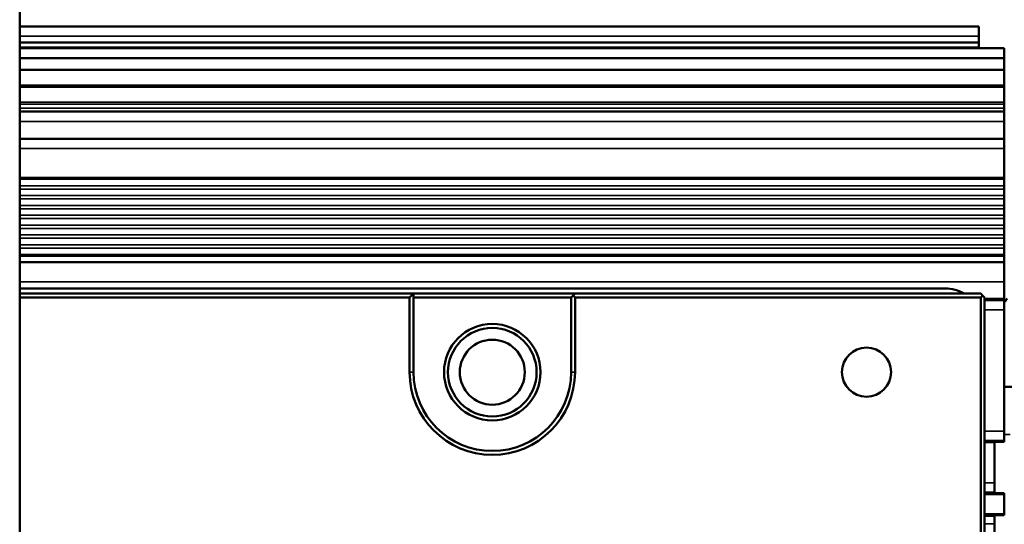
# Model space of a CAD drawing. Header units: millimetres. Extents: x 75 to 4764, y 75 to 3163.
# Tile 58 of 198: x 2330 to 2380, y 1048 to 1074. Entities that reach past the tile are written whole.
import ezdxf

# ---------------------------------------------------------------- set-up
doc = ezdxf.new("R2010")
doc.units = ezdxf.units.MM
doc.header["$LTSCALE"] = 15
doc.layers.add('Visible (ISO)', color=7, linetype='Continuous', lineweight=50)
doc.layers.add('Visible Narrow (ISO)', color=7, linetype='Continuous', lineweight=35)

msp = doc.modelspace()

# ---------------------------------------------------------------- linework, layer by layer
at = {"layer": 'Visible (ISO)'}
for p, q in [((2330.475, 1115.633), (2330.475, 930.633)), ((2330.475, 1073.457), (2379.175, 1073.457)), ((2379.175, 1073.457), (2379.175, 1072.957)), ((2379.175, 1072.633), (2330.475, 1072.633)), ((2379.175, 1072.633), (2379.175, 1072.957)), ((2379.175, 1072.633), (2379.175, 1072.4)), ((2330.475, 1072.347), (2380.475, 1072.347)), ((2379.175, 1072.4), (2379.175, 1072.347)), ((2380.475, 1071.834), (2380.475, 1072.347)), ((2330.475, 1071.834), (2380.475, 1071.834)), ((2380.475, 1071.253), (2380.475, 1071.834)), ((2330.475, 1071.253), (2380.475, 1071.253)), ((2380.475, 1070.465), (2380.475, 1071.253)), ((2330.475, 1070.384), (2380.475, 1070.384)), ((2380.475, 1070.465), (2380.475, 1070.384)), ((2380.475, 1069.596), (2380.475, 1070.384)), ((2380.475, 1069.596), (2380.475, 1069.511)), ((2380.475, 1069.511), (2380.475, 1069.306)), ((2380.475, 1069.125), (2330.475, 1069.125)), ((2380.475, 1069.306), (2380.475, 1069.125)), ((2380.475, 1069.125), (2380.475, 1068.629)), ((2380.475, 1067.748), (2380.475, 1068.629)), ((2380.475, 1067.748), (2330.475, 1067.748)), ((2380.475, 1067.748), (2380.475, 1067.252)), ((2380.475, 1065.775), (2380.475, 1067.252)), ((2380.475, 1065.775), (2380.475, 1065.687)), ((2380.475, 1065.36), (2380.475, 1065.687)), ((2380.475, 1065.184), (2380.475, 1065.36)), ((2380.475, 1064.863), (2380.475, 1065.184)), ((2380.475, 1064.863), (2380.475, 1064.687)), ((2380.475, 1064.36), (2380.475, 1064.687)), ((2380.475, 1064.184), (2380.475, 1064.36)), ((2380.475, 1063.863), (2380.475, 1064.184)), ((2380.475, 1063.863), (2380.475, 1063.687)), ((2380.475, 1063.36), (2380.475, 1063.687)), ((2380.475, 1063.184), (2380.475, 1063.36)), ((2380.475, 1062.863), (2380.475, 1063.184)), ((2380.475, 1062.863), (2380.475, 1062.687)), ((2380.475, 1062.36), (2380.475, 1062.687)), ((2380.475, 1062.184), (2380.475, 1062.36)), ((2380.475, 1061.863), (2380.475, 1062.184)), ((2380.475, 1061.863), (2380.475, 1061.778)), ((2380.475, 1061.778), (2380.475, 1061.483)), ((2330.475, 1061.483), (2380.475, 1061.483)), ((2380.475, 1060.483), (2380.475, 1061.483)), ((2377.475, 1060.133), (2330.475, 1060.133)), ((2380.475, 1060.483), (2380.475, 1059.607)), ((2350.475, 1059.883), (2330.475, 1059.883)), ((2350.275, 1059.683), (2330.475, 1059.683)), ((2350.475, 1059.883), (2350.275, 1059.683)), ((2350.275, 1055.883), (2350.275, 1059.683)), ((2350.475, 1059.883), (2358.675, 1059.883)), ((2350.475, 1055.883), (2350.475, 1059.883)), ((2350.475, 1059.683), (2358.475, 1059.683)), ((2358.475, 1059.683), (2358.575, 1059.783)), ((2358.475, 1059.683), (2358.475, 1055.883)), ((2358.575, 1059.783), (2358.675, 1059.883)), ((2358.675, 1059.683), (2358.575, 1059.783)), ((2379.275, 1059.883), (2358.675, 1059.883)), ((2379.275, 1059.683), (2358.675, 1059.683)), ((2358.675, 1059.683), (2358.675, 1055.883)), ((2379.275, 1059.883), (2379.375, 1059.783)), ((2379.375, 1059.783), (2379.275, 1059.683)), ((2379.275, 1047.083), (2379.275, 1059.683)), ((2379.475, 1059.683), (2379.375, 1059.783)), ((2379.475, 1047.083), (2379.475, 1059.683)), ((2380.475, 1059.607), (2379.475, 1059.607)), ((2380.475, 1059.601), (2379.475, 1059.601)), ((2380.475, 1059.595), (2379.475, 1059.595)), ((2380.475, 1059.589), (2379.475, 1059.589)), ((2380.475, 1059.583), (2379.475, 1059.583)), ((2380.475, 1059.577), (2379.475, 1059.577)), ((2380.475, 1059.571), (2379.475, 1059.571)), ((2380.475, 1059.565), (2379.475, 1059.565)), ((2380.475, 1059.559), (2379.475, 1059.559)), ((2380.475, 1059.553), (2379.475, 1059.553)), ((2380.475, 1059.544), (2379.475, 1059.544)), ((2380.475, 1059.607), (2380.475, 1059.601)), ((2380.475, 1059.601), (2380.475, 1059.595)), ((2380.475, 1059.595), (2380.475, 1059.589)), ((2380.475, 1059.589), (2380.475, 1059.583)), ((2380.475, 1059.583), (2380.475, 1059.577)), ((2380.475, 1059.577), (2380.475, 1059.571)), ((2380.475, 1059.571), (2380.475, 1059.565)), ((2380.475, 1059.565), (2380.475, 1059.559)), ((2380.475, 1059.559), (2380.475, 1059.553)), ((2380.475, 1059.553), (2380.475, 1059.544)), ((2380.475, 1059.544), (2380.475, 1059.045)), ((2380.475, 1052.895), (2380.475, 1059.045)), ((2380.475, 1055.633), (2380.525, 1055.633)), ((2380.97, 1055.143), (2380.475, 1055.143)), ((2380.475, 1052.395), (2380.475, 1052.895)), ((2379.475, 1052.395), (2380.475, 1052.395)), ((2379.475, 1052.386), (2380.475, 1052.386)), ((2379.475, 1052.38), (2380.475, 1052.38)), ((2379.475, 1052.374), (2380.475, 1052.374)), ((2379.475, 1052.368), (2380.475, 1052.368)), ((2379.475, 1052.362), (2380.475, 1052.362)), ((2379.475, 1052.356), (2380.475, 1052.356)), ((2379.475, 1052.35), (2380.475, 1052.35)), ((2379.475, 1052.344), (2380.475, 1052.344)), ((2379.475, 1052.338), (2379.975, 1052.338)), ((2379.475, 1052.332), (2379.975, 1052.332)), ((2379.975, 1049.729), (2379.975, 1052.344)), ((2380.475, 1052.386), (2380.475, 1052.395)), ((2380.475, 1052.38), (2380.475, 1052.386)), ((2380.475, 1052.374), (2380.475, 1052.38)), ((2380.475, 1052.368), (2380.475, 1052.374)), ((2380.475, 1052.362), (2380.475, 1052.368)), ((2380.475, 1052.356), (2380.475, 1052.362)), ((2380.475, 1052.35), (2380.475, 1052.356)), ((2380.475, 1052.344), (2380.475, 1052.35)), ((2379.475, 1049.771), (2379.975, 1049.771)), ((2379.475, 1049.765), (2379.975, 1049.765)), ((2379.475, 1049.759), (2379.975, 1049.759)), ((2379.475, 1049.753), (2379.975, 1049.753)), ((2379.475, 1049.747), (2379.975, 1049.747)), ((2379.475, 1049.741), (2379.975, 1049.741)), ((2379.475, 1049.735), (2379.975, 1049.735)), ((2379.475, 1049.729), (2380.475, 1049.729)), ((2379.475, 1049.723), (2380.475, 1049.723)), ((2379.475, 1049.717), (2380.475, 1049.717)), ((2379.475, 1049.711), (2380.475, 1049.711)), ((2379.475, 1049.705), (2380.475, 1049.705)), ((2379.475, 1049.699), (2380.475, 1049.699)), ((2379.475, 1049.693), (2380.475, 1049.693)), ((2379.475, 1049.687), (2380.475, 1049.687)), ((2380.475, 1049.723), (2380.475, 1049.729)), ((2380.475, 1049.717), (2380.475, 1049.723)), ((2380.475, 1049.711), (2380.475, 1049.717)), ((2380.475, 1049.705), (2380.475, 1049.711)), ((2380.475, 1049.699), (2380.475, 1049.705)), ((2380.475, 1049.693), (2380.475, 1049.699)), ((2380.475, 1049.687), (2380.475, 1049.693)), ((2380.475, 1049.687), (2380.475, 1049.675)), ((2380.475, 1048.675), (2380.475, 1049.675)), ((2379.475, 1048.675), (2380.475, 1048.675)), ((2379.475, 1048.666), (2380.475, 1048.666)), ((2379.475, 1048.66), (2380.475, 1048.66)), ((2379.475, 1048.654), (2380.475, 1048.654)), ((2379.475, 1048.648), (2380.475, 1048.648)), ((2379.475, 1048.642), (2380.475, 1048.642)), ((2379.475, 1048.636), (2380.475, 1048.636)), ((2379.475, 1048.63), (2380.475, 1048.63)), ((2379.475, 1048.624), (2380.475, 1048.624)), ((2379.475, 1048.618), (2379.975, 1048.618)), ((2379.475, 1048.612), (2379.975, 1048.612)), ((2379.475, 1048.606), (2379.975, 1048.606)), ((2379.475, 1048.6), (2379.975, 1048.6)), ((2379.475, 1048.594), (2379.975, 1048.594)), ((2379.475, 1048.588), (2379.975, 1048.588)), ((2379.475, 1048.582), (2379.975, 1048.582)), ((2379.975, 1046.009), (2379.975, 1048.624)), ((2380.475, 1048.666), (2380.475, 1048.675)), ((2380.475, 1048.66), (2380.475, 1048.666)), ((2380.475, 1048.654), (2380.475, 1048.66)), ((2380.475, 1048.648), (2380.475, 1048.654)), ((2380.475, 1048.642), (2380.475, 1048.648)), ((2380.475, 1048.636), (2380.475, 1048.642)), ((2380.475, 1048.63), (2380.475, 1048.636)), ((2380.475, 1048.624), (2380.475, 1048.63))]:
    msp.add_line(p, q, dxfattribs=at)
for centre, radius in [((2354.475, 1055.883), 2.45), ((2354.475, 1055.883), 2.25), ((2354.475, 1055.883), 1.65), ((2373.475, 1055.883), 1.25)]:
    msp.add_circle(centre, radius, dxfattribs=at)
for centre, radius, start, end in [((2377.475, 1058.133), 2, 61.045, 90), ((2354.475, 1055.883), 4.2, 180, 0), ((2354.475, 1055.883), 4, 180, 0), ((2391.075, 1040.633), 11, 93.9096, 86.0904)]:
    msp.add_arc(centre, radius, start, end, dxfattribs=at)
msp.add_open_spline([(2380.475, 1059.434), (2380.523, 1059.499), (2380.571, 1059.564), (2380.619, 1059.629)], degree=3, dxfattribs=at)
at = {"layer": 'Visible Narrow (ISO)'}
for p, q in [((2330.475, 1072.957), (2379.175, 1072.957)), ((2379.175, 1072.4), (2330.475, 1072.4)), ((2330.475, 1070.465), (2380.475, 1070.465)), ((2330.475, 1069.596), (2380.475, 1069.596)), ((2330.475, 1069.511), (2380.475, 1069.511)), ((2330.475, 1069.306), (2380.475, 1069.306)), ((2380.475, 1068.629), (2330.475, 1068.629)), ((2380.475, 1067.252), (2330.475, 1067.252)), ((2380.475, 1065.775), (2330.475, 1065.775)), ((2380.475, 1065.687), (2330.475, 1065.687)), ((2380.475, 1065.36), (2330.475, 1065.36)), ((2380.475, 1065.184), (2330.475, 1065.184)), ((2380.475, 1064.863), (2330.475, 1064.863)), ((2380.475, 1064.687), (2330.475, 1064.687)), ((2380.475, 1064.36), (2330.475, 1064.36)), ((2380.475, 1064.184), (2330.475, 1064.184)), ((2380.475, 1063.863), (2330.475, 1063.863)), ((2380.475, 1063.687), (2330.475, 1063.687)), ((2380.475, 1063.36), (2330.475, 1063.36)), ((2380.475, 1063.184), (2330.475, 1063.184)), ((2380.475, 1062.863), (2330.475, 1062.863)), ((2380.475, 1062.687), (2330.475, 1062.687)), ((2380.475, 1062.36), (2330.475, 1062.36)), ((2380.475, 1062.184), (2330.475, 1062.184)), ((2380.475, 1061.863), (2330.475, 1061.863)), ((2330.475, 1061.778), (2380.475, 1061.778)), ((2330.475, 1060.483), (2380.475, 1060.483)), ((2380.475, 1059.045), (2379.475, 1059.045)), ((2350.275, 1055.883), (2350.475, 1055.883)), ((2358.675, 1055.883), (2358.475, 1055.883)), ((2379.475, 1052.895), (2380.475, 1052.895)), ((2380.775, 1052.713), (2380.475, 1052.713)), ((2379.975, 1050.258), (2379.475, 1050.258)), ((2380.475, 1049.687), (2379.475, 1049.687)), ((2380.475, 1049.675), (2379.475, 1049.675)), ((2379.475, 1048.176), (2379.975, 1048.176))]:
    msp.add_line(p, q, dxfattribs=at)

doc.saveas('drawing.dxf')
